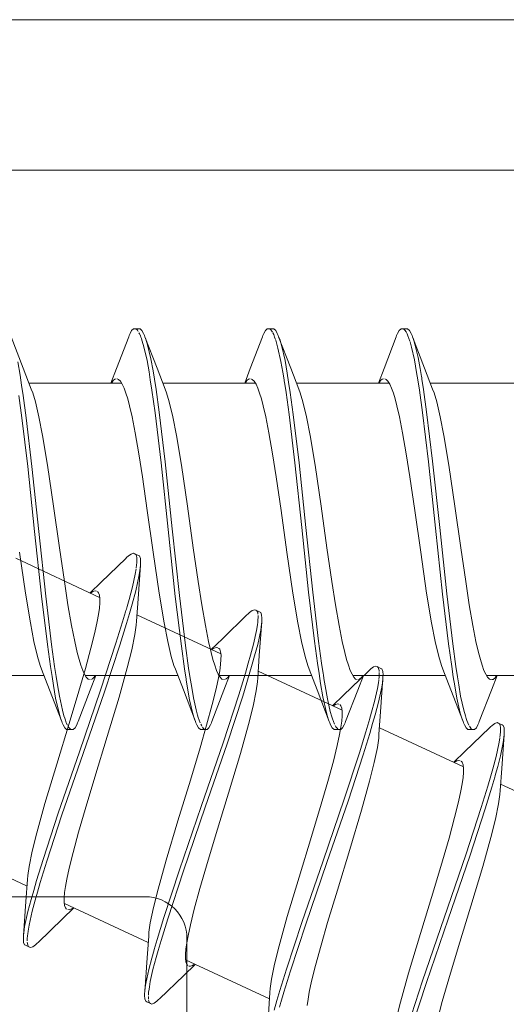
# Model space of a CAD drawing. Header units: millimetres. Extents: x 0 to 10560344, y -63228 to 177747.
# Tile 73 of 125: x 106983.54 to 106989.36, y -41310.84 to -41299.05. Entities that reach past the tile are written whole.
import ezdxf

# ---------------------------------------------------------------- set-up
doc = ezdxf.new("R2010")
doc.units = ezdxf.units.MM
doc.layers.add('008', color=8, linetype='Continuous', lineweight=9)
doc.layers.add('013', color=220, linetype='Continuous', lineweight=13)

msp = doc.modelspace()

# ---------------------------------------------------------------- linework, layer by layer
at = {"layer": '008', "linetype": 'Continuous'}
for p, q in [((106984.878, -41302.773), (106984.859, -41302.808)), ((106984.901, -41302.751), (106984.878, -41302.773)), ((106984.915, -41302.751), (106984.901, -41302.751)), ((106984.965, -41302.751), (106984.915, -41302.751)), ((106984.929, -41302.751), (106984.915, -41302.751)), ((106984.947, -41302.768), (106984.929, -41302.751)), ((106984.958, -41302.785), (106984.947, -41302.768)), ((106984.98, -41302.751), (106984.965, -41302.751)), ((106985.002, -41302.773), (106984.98, -41302.751)), ((106985.021, -41302.808), (106985.002, -41302.773)), ((106986.478, -41302.773), (106986.459, -41302.808)), ((106986.501, -41302.751), (106986.478, -41302.773)), ((106986.515, -41302.751), (106986.501, -41302.751)), ((106986.565, -41302.751), (106986.515, -41302.751)), ((106986.53, -41302.754), (106986.52, -41302.751)), ((106986.543, -41302.764), (106986.53, -41302.754)), ((106986.556, -41302.781), (106986.543, -41302.764)), ((106986.564, -41302.794), (106986.556, -41302.781)), ((106986.58, -41302.751), (106986.565, -41302.751)), ((106986.602, -41302.773), (106986.58, -41302.751)), ((106986.621, -41302.808), (106986.602, -41302.773)), ((106988.078, -41302.773), (106988.059, -41302.808)), ((106988.101, -41302.751), (106988.078, -41302.773)), ((106988.115, -41302.751), (106988.101, -41302.751)), ((106988.165, -41302.751), (106988.115, -41302.751)), ((106988.132, -41302.754), (106988.12, -41302.751)), ((106988.146, -41302.768), (106988.132, -41302.754)), ((106988.161, -41302.788), (106988.146, -41302.768)), ((106988.169, -41302.804), (106988.161, -41302.788)), ((106988.18, -41302.751), (106988.165, -41302.751)), ((106988.202, -41302.773), (106988.18, -41302.751)), ((106988.221, -41302.808), (106988.202, -41302.773)), ((106983.582, -41303.224), (106983.437, -41302.847)), ((106984.843, -41302.847), (106984.697, -41303.229)), ((106984.848, -41302.833), (106984.843, -41302.847)), ((106984.859, -41302.808), (106984.848, -41302.833)), ((106984.972, -41302.811), (106984.966, -41302.799)), ((106984.977, -41302.822), (106984.972, -41302.811)), ((106984.984, -41302.837), (106984.979, -41302.826)), ((106984.989, -41302.852), (106984.984, -41302.837)), ((106984.995, -41302.867), (106984.989, -41302.852)), ((106985.006, -41302.901), (106984.996, -41302.871)), ((106985.025, -41302.968), (106985.006, -41302.901)), ((106985.032, -41302.833), (106985.021, -41302.808)), ((106985.037, -41302.847), (106985.032, -41302.833)), ((106985.182, -41303.224), (106985.037, -41302.847)), ((106985.048, -41302.876), (106985.037, -41302.847)), ((106985.069, -41302.943), (106985.048, -41302.876)), ((106986.443, -41302.847), (106986.297, -41303.229)), ((106986.448, -41302.833), (106986.443, -41302.847)), ((106986.459, -41302.808), (106986.448, -41302.833)), ((106986.578, -41302.821), (106986.568, -41302.802)), ((106986.589, -41302.851), (106986.578, -41302.821)), ((106986.599, -41302.881), (106986.589, -41302.851)), ((106986.611, -41302.919), (106986.602, -41302.889)), ((106986.632, -41302.833), (106986.621, -41302.808)), ((106986.637, -41302.847), (106986.632, -41302.833)), ((106986.782, -41303.224), (106986.637, -41302.847)), ((106986.649, -41302.877), (106986.637, -41302.847)), ((106986.671, -41302.949), (106986.649, -41302.877)), ((106988.043, -41302.847), (106987.897, -41303.229)), ((106988.048, -41302.833), (106988.043, -41302.847)), ((106988.059, -41302.808), (106988.048, -41302.833)), ((106988.173, -41302.814), (106988.169, -41302.804)), ((106988.184, -41302.835), (106988.173, -41302.814)), ((106988.195, -41302.867), (106988.184, -41302.835)), ((106988.205, -41302.899), (106988.195, -41302.867)), ((106988.227, -41302.972), (106988.208, -41302.909)), ((106988.232, -41302.833), (106988.221, -41302.808)), ((106988.237, -41302.847), (106988.232, -41302.833)), ((106988.382, -41303.224), (106988.237, -41302.847)), ((106988.248, -41302.874), (106988.237, -41302.847)), ((106988.267, -41302.937), (106988.248, -41302.874)), ((106985.063, -41303.131), (106985.025, -41302.968)), ((106985.109, -41303.113), (106985.069, -41302.943)), ((106986.629, -41302.984), (106986.611, -41302.919)), ((106986.664, -41303.142), (106986.629, -41302.984)), ((106986.713, -41303.13), (106986.671, -41302.949)), ((106988.261, -41303.123), (106988.227, -41302.972)), ((106988.305, -41303.095), (106988.267, -41302.937)), ((106985.086, -41303.266), (106985.063, -41303.131)), ((106985.134, -41303.254), (106985.109, -41303.113)), ((106986.687, -41303.271), (106986.664, -41303.142)), ((106986.739, -41303.282), (106986.713, -41303.13)), ((106988.287, -41303.276), (106988.261, -41303.123)), ((106988.329, -41303.226), (106988.305, -41303.095)), ((106983.543, -41303.309), (106983.517, -41303.148)), ((106983.678, -41303.473), (106983.582, -41303.224)), ((106984.697, -41303.229), (106984.631, -41303.401)), ((106985.15, -41303.356), (106985.134, -41303.254)), ((106985.278, -41303.473), (106985.182, -41303.224)), ((106986.297, -41303.229), (106986.231, -41303.401)), ((106986.878, -41303.473), (106986.782, -41303.224)), ((106987.897, -41303.229), (106987.831, -41303.401)), ((106988.344, -41303.321), (106988.329, -41303.226)), ((106988.478, -41303.473), (106988.382, -41303.224)), ((106983.561, -41303.427), (106983.543, -41303.309)), ((106984.656, -41303.372), (106984.644, -41303.389)), ((106984.677, -41303.354), (106984.656, -41303.372)), ((106984.692, -41303.351), (106984.677, -41303.354)), ((106984.722, -41303.357), (106984.705, -41303.351)), ((106984.744, -41303.38), (106984.722, -41303.357)), ((106984.766, -41303.414), (106984.744, -41303.38)), ((106985.101, -41303.363), (106985.086, -41303.266)), ((106985.121, -41303.488), (106985.101, -41303.363)), ((106985.17, -41303.48), (106985.15, -41303.356)), ((106986.256, -41303.372), (106986.243, -41303.39)), ((106986.277, -41303.354), (106986.256, -41303.372)), ((106986.292, -41303.351), (106986.277, -41303.354)), ((106986.322, -41303.357), (106986.305, -41303.351)), ((106986.344, -41303.38), (106986.322, -41303.357)), ((106986.366, -41303.414), (106986.344, -41303.38)), ((106986.701, -41303.364), (106986.687, -41303.271)), ((106986.756, -41303.392), (106986.739, -41303.282)), ((106987.856, -41303.372), (106987.844, -41303.389)), ((106987.877, -41303.354), (106987.856, -41303.372)), ((106987.892, -41303.351), (106987.877, -41303.354)), ((106987.922, -41303.357), (106987.905, -41303.351)), ((106987.944, -41303.38), (106987.922, -41303.357)), ((106987.966, -41303.414), (106987.944, -41303.38)), ((106988.301, -41303.363), (106988.287, -41303.276)), ((106988.321, -41303.486), (106988.301, -41303.363)), ((106988.37, -41303.478), (106988.35, -41303.355)), ((106983.58, -41303.551), (106983.561, -41303.427)), ((106983.65, -41303.401), (106984.757, -41303.401)), ((106983.696, -41303.518), (106983.678, -41303.473)), ((106984.644, -41303.389), (106984.637, -41303.4)), ((106984.787, -41303.461), (106984.766, -41303.414)), ((106984.809, -41303.521), (106984.787, -41303.461)), ((106985.159, -41303.758), (106985.121, -41303.488)), ((106985.208, -41303.749), (106985.17, -41303.48)), ((106985.25, -41303.401), (106986.356, -41303.401)), ((106985.296, -41303.518), (106985.278, -41303.473)), ((106986.243, -41303.39), (106986.237, -41303.401)), ((106986.387, -41303.461), (106986.366, -41303.414)), ((106986.409, -41303.521), (106986.387, -41303.461)), ((106986.725, -41303.513), (106986.706, -41303.392)), ((106986.775, -41303.513), (106986.756, -41303.392)), ((106986.85, -41303.401), (106987.957, -41303.401)), ((106986.896, -41303.518), (106986.878, -41303.473)), ((106987.844, -41303.389), (106987.837, -41303.4)), ((106987.987, -41303.461), (106987.966, -41303.414)), ((106988.009, -41303.521), (106987.987, -41303.461)), ((106988.358, -41303.753), (106988.321, -41303.486)), ((106988.407, -41303.745), (106988.37, -41303.478)), ((106988.45, -41303.401), (106989.556, -41303.401)), ((106988.496, -41303.518), (106988.478, -41303.473)), ((106983.566, -41303.818), (106983.53, -41303.551)), ((106983.616, -41303.818), (106983.58, -41303.551)), ((106983.728, -41303.625), (106983.696, -41303.518)), ((106984.831, -41303.592), (106984.809, -41303.521)), ((106984.852, -41303.675), (106984.831, -41303.592)), ((106985.328, -41303.625), (106985.296, -41303.518)), ((106986.431, -41303.592), (106986.409, -41303.521)), ((106986.452, -41303.675), (106986.431, -41303.592)), ((106986.761, -41303.776), (106986.725, -41303.513)), ((106986.811, -41303.776), (106986.775, -41303.513)), ((106986.928, -41303.625), (106986.896, -41303.518)), ((106988.031, -41303.592), (106988.009, -41303.521)), ((106988.052, -41303.675), (106988.031, -41303.592)), ((106988.528, -41303.625), (106988.496, -41303.518)), ((106983.77, -41303.807), (106983.728, -41303.625)), ((106984.883, -41303.807), (106984.852, -41303.675)), ((106985.37, -41303.807), (106985.328, -41303.625)), ((106986.483, -41303.807), (106986.452, -41303.675)), ((106986.97, -41303.807), (106986.928, -41303.625)), ((106988.083, -41303.807), (106988.052, -41303.675)), ((106988.57, -41303.807), (106988.528, -41303.625)), ((106983.636, -41304.402), (106983.566, -41303.818)), ((106983.686, -41304.402), (106983.616, -41303.818)), ((106983.813, -41304.029), (106983.77, -41303.807)), ((106984.92, -41303.996), (106984.883, -41303.807)), ((106985.231, -41304.356), (106985.159, -41303.758)), ((106985.28, -41304.346), (106985.208, -41303.749)), ((106985.413, -41304.029), (106985.37, -41303.807)), ((106986.52, -41303.996), (106986.483, -41303.807)), ((106986.831, -41304.356), (106986.761, -41303.776)), ((106986.881, -41304.356), (106986.811, -41303.776)), ((106987.013, -41304.029), (106986.97, -41303.807)), ((106988.12, -41303.996), (106988.083, -41303.807)), ((106988.43, -41304.344), (106988.358, -41303.753)), ((106988.479, -41304.337), (106988.407, -41303.745)), ((106988.613, -41304.029), (106988.57, -41303.807)), ((106983.873, -41304.385), (106983.813, -41304.029)), ((106984.964, -41304.247), (106984.92, -41303.996)), ((106985.473, -41304.385), (106985.413, -41304.029)), ((106986.564, -41304.247), (106986.52, -41303.996)), ((106987.073, -41304.385), (106987.013, -41304.029)), ((106988.164, -41304.247), (106988.12, -41303.996)), ((106988.673, -41304.385), (106988.613, -41304.029)), ((106985.007, -41304.525), (106984.964, -41304.247)), ((106986.607, -41304.525), (106986.564, -41304.247)), ((106988.207, -41304.525), (106988.164, -41304.247)), ((106983.718, -41305.179), (106983.636, -41304.402)), ((106983.768, -41305.179), (106983.686, -41304.402)), ((106983.945, -41304.874), (106983.873, -41304.385)), ((106985.316, -41305.156), (106985.231, -41304.356)), ((106985.365, -41305.146), (106985.28, -41304.346)), ((106985.545, -41304.874), (106985.473, -41304.385)), ((106986.913, -41305.13), (106986.831, -41304.356)), ((106986.963, -41305.13), (106986.881, -41304.356)), ((106987.145, -41304.874), (106987.073, -41304.385)), ((106988.514, -41305.137), (106988.43, -41304.344)), ((106988.563, -41305.131), (106988.479, -41304.337)), ((106988.745, -41304.874), (106988.673, -41304.385)), ((106985.065, -41304.926), (106985.007, -41304.525)), ((106986.665, -41304.926), (106986.607, -41304.525)), ((106988.265, -41304.926), (106988.207, -41304.525)), ((106984.015, -41305.376), (106983.945, -41304.874)), ((106985.615, -41305.376), (106985.545, -41304.874)), ((106987.215, -41305.376), (106987.145, -41304.874)), ((106988.815, -41305.376), (106988.745, -41304.874)), ((106985.136, -41305.428), (106985.065, -41304.926)), ((106986.736, -41305.428), (106986.665, -41304.926)), ((106988.336, -41305.428), (106988.265, -41304.926)), ((106985.449, -41305.946), (106985.365, -41305.146)), ((106986.995, -41305.907), (106986.913, -41305.13)), ((106987.045, -41305.907), (106986.963, -41305.13)), ((106988.598, -41305.93), (106988.514, -41305.137)), ((106988.647, -41305.927), (106988.563, -41305.131)), ((106983.8, -41305.953), (106983.718, -41305.179)), ((106983.85, -41305.953), (106983.768, -41305.179)), ((106985.4, -41305.956), (106985.316, -41305.156)), ((106984.074, -41305.777), (106984.015, -41305.376)), ((106985.674, -41305.777), (106985.615, -41305.376)), ((106987.274, -41305.777), (106987.215, -41305.376)), ((106988.874, -41305.777), (106988.815, -41305.376)), ((106983.492, -41305.499), (106984.495, -41305.967)), ((106983.607, -41305.917), (106983.536, -41305.428)), ((106984.808, -41305.501), (106984.514, -41305.786)), ((106984.818, -41305.49), (106984.808, -41305.501)), ((106984.839, -41305.472), (106984.818, -41305.49)), ((106984.871, -41305.449), (106984.839, -41305.472)), ((106984.9, -41305.438), (106984.871, -41305.449)), ((106984.914, -41305.445), (106984.9, -41305.438)), ((106984.959, -41305.466), (106984.914, -41305.445)), ((106984.927, -41305.455), (106984.918, -41305.447)), ((106984.935, -41305.472), (106984.927, -41305.455)), ((106984.939, -41305.496), (106984.935, -41305.472)), ((106984.94, -41305.515), (106984.939, -41305.496)), ((106984.972, -41305.472), (106984.959, -41305.466)), ((106984.983, -41305.501), (106984.972, -41305.472)), ((106984.986, -41305.541), (106984.983, -41305.501)), ((106985.207, -41305.917), (106985.136, -41305.428)), ((106986.807, -41305.917), (106986.736, -41305.428)), ((106988.407, -41305.917), (106988.336, -41305.428)), ((106984.933, -41305.615), (106984.937, -41305.582)), ((106984.937, -41305.582), (106984.94, -41305.549)), ((106984.94, -41305.525), (106984.94, -41305.515)), ((106984.94, -41305.549), (106984.94, -41305.525)), ((106984.955, -41305.986), (106984.984, -41305.583)), ((106984.97, -41305.696), (106984.981, -41305.617)), ((106984.981, -41305.617), (106984.984, -41305.583)), ((106984.984, -41305.583), (106984.985, -41305.568)), ((106984.985, -41305.568), (106984.986, -41305.541)), ((106984.889, -41305.842), (106984.922, -41305.69)), ((106984.922, -41305.69), (106984.931, -41305.625)), ((106984.928, -41305.889), (106984.97, -41305.696)), ((106984.117, -41306.055), (106984.074, -41305.777)), ((106984.514, -41305.786), (106984.381, -41305.913)), ((106984.848, -41305.992), (106984.889, -41305.842)), ((106985.717, -41306.055), (106985.674, -41305.777)), ((106987.317, -41306.055), (106987.274, -41305.777)), ((106988.917, -41306.055), (106988.874, -41305.777)), ((106983.667, -41306.273), (106983.607, -41305.917)), ((106983.87, -41306.532), (106983.8, -41305.953)), ((106983.92, -41306.532), (106983.85, -41305.953)), ((106984.397, -41305.909), (106984.387, -41305.916)), ((106984.416, -41305.898), (106984.397, -41305.909)), ((106984.443, -41305.891), (106984.416, -41305.898)), ((106984.457, -41305.894), (106984.443, -41305.891)), ((106984.482, -41305.913), (106984.469, -41305.899)), ((106984.493, -41305.942), (106984.482, -41305.913)), ((106984.498, -41305.983), (106984.493, -41305.942)), ((106984.884, -41306.047), (106984.928, -41305.889)), ((106985.267, -41306.273), (106985.207, -41305.917)), ((106985.473, -41306.553), (106985.4, -41305.956)), ((106985.522, -41306.544), (106985.449, -41305.946)), ((106986.867, -41306.273), (106986.807, -41305.917)), ((106987.065, -41306.49), (106986.995, -41305.907)), ((106987.115, -41306.49), (106987.045, -41305.907)), ((106988.467, -41306.273), (106988.407, -41305.917)), ((106988.669, -41306.525), (106988.598, -41305.93)), ((106988.719, -41306.523), (106988.647, -41305.927)), ((106984.16, -41306.306), (106984.117, -41306.055)), ((106984.492, -41306.097), (106984.497, -41306.034)), ((106984.497, -41306.034), (106984.498, -41305.983)), ((106984.823, -41306.078), (106984.848, -41305.992)), ((106984.851, -41306.161), (106984.884, -41306.047)), ((106984.937, -41306.253), (106984.955, -41305.986)), ((106985.76, -41306.306), (106985.717, -41306.055)), ((106987.36, -41306.306), (106987.317, -41306.055)), ((106988.96, -41306.306), (106988.917, -41306.055)), ((106984.466, -41306.256), (106984.481, -41306.171)), ((106984.481, -41306.171), (106984.492, -41306.097)), ((106984.77, -41306.26), (106984.805, -41306.14)), ((106984.816, -41306.281), (106984.851, -41306.161)), ((106984.942, -41306.175), (106985.945, -41306.643)), ((106986.258, -41306.177), (106985.964, -41306.462)), ((106986.268, -41306.167), (106986.258, -41306.177)), ((106986.289, -41306.148), (106986.268, -41306.167)), ((106986.321, -41306.125), (106986.289, -41306.148)), ((106986.35, -41306.115), (106986.321, -41306.125)), ((106986.364, -41306.121), (106986.35, -41306.115)), ((106986.409, -41306.142), (106986.364, -41306.121)), ((106986.376, -41306.127), (106986.364, -41306.121)), ((106986.386, -41306.15), (106986.376, -41306.127)), ((106986.388, -41306.169), (106986.386, -41306.15)), ((106986.39, -41306.199), (106986.39, -41306.186)), ((106986.39, -41306.212), (106986.39, -41306.199)), ((106986.422, -41306.148), (106986.409, -41306.142)), ((106986.433, -41306.177), (106986.422, -41306.148)), ((106986.436, -41306.217), (106986.433, -41306.177)), ((106983.71, -41306.495), (106983.667, -41306.273)), ((106984.197, -41306.495), (106984.16, -41306.306)), ((106984.438, -41306.388), (106984.466, -41306.256)), ((106984.69, -41306.517), (106984.77, -41306.26)), ((106984.736, -41306.539), (106984.816, -41306.281)), ((106984.918, -41306.411), (106984.934, -41306.301)), ((106984.934, -41306.301), (106984.937, -41306.253)), ((106985.31, -41306.495), (106985.267, -41306.273)), ((106985.797, -41306.495), (106985.76, -41306.306)), ((106986.372, -41306.364), (106986.383, -41306.295)), ((106986.383, -41306.295), (106986.386, -41306.264)), ((106986.387, -41306.26), (106986.388, -41306.243)), ((106986.388, -41306.243), (106986.389, -41306.227)), ((106986.389, -41306.227), (106986.39, -41306.215)), ((106986.405, -41306.662), (106986.434, -41306.259)), ((106986.422, -41306.36), (106986.432, -41306.29)), ((106986.432, -41306.29), (106986.434, -41306.259)), ((106986.434, -41306.259), (106986.435, -41306.244)), ((106986.435, -41306.244), (106986.436, -41306.217)), ((106986.91, -41306.495), (106986.867, -41306.273)), ((106987.397, -41306.495), (106987.36, -41306.306)), ((106988.51, -41306.495), (106988.467, -41306.273)), ((106988.997, -41306.495), (106988.96, -41306.306)), ((106984.392, -41306.575), (106984.438, -41306.388)), ((106984.88, -41306.594), (106984.918, -41306.411)), ((106986.336, -41306.528), (106986.372, -41306.364)), ((106986.387, -41306.53), (106986.422, -41306.36)), ((106983.753, -41306.677), (106983.71, -41306.495)), ((106983.907, -41306.794), (106983.87, -41306.532)), ((106983.957, -41306.794), (106983.92, -41306.532)), ((106984.228, -41306.627), (106984.197, -41306.495)), ((106984.507, -41307.077), (106984.69, -41306.517)), ((106984.552, -41307.098), (106984.736, -41306.539)), ((106985.353, -41306.677), (106985.31, -41306.495)), ((106985.511, -41306.822), (106985.473, -41306.553)), ((106985.559, -41306.814), (106985.522, -41306.544)), ((106985.828, -41306.627), (106985.797, -41306.495)), ((106985.964, -41306.462), (106985.831, -41306.59)), ((106986.3, -41306.66), (106986.336, -41306.528)), ((106986.349, -41306.669), (106986.387, -41306.53)), ((106986.953, -41306.677), (106986.91, -41306.495)), ((106987.101, -41306.757), (106987.065, -41306.49)), ((106987.151, -41306.757), (106987.115, -41306.49)), ((106987.428, -41306.627), (106987.397, -41306.495)), ((106988.553, -41306.677), (106988.51, -41306.495)), ((106988.707, -41306.794), (106988.669, -41306.525)), ((106988.756, -41306.794), (106988.719, -41306.523)), ((106989.028, -41306.627), (106988.997, -41306.495)), ((106983.785, -41306.784), (106983.753, -41306.677)), ((106984.25, -41306.71), (106984.228, -41306.627)), ((106984.325, -41306.821), (106984.392, -41306.575)), ((106984.825, -41306.813), (106984.88, -41306.594)), ((106985.385, -41306.784), (106985.353, -41306.677)), ((106985.85, -41306.71), (106985.828, -41306.627)), ((106985.848, -41306.585), (106985.838, -41306.591)), ((106985.867, -41306.574), (106985.848, -41306.585)), ((106985.893, -41306.567), (106985.867, -41306.574)), ((106985.908, -41306.57), (106985.893, -41306.567)), ((106985.932, -41306.589), (106985.919, -41306.576)), ((106985.943, -41306.618), (106985.932, -41306.589)), ((106985.948, -41306.659), (106985.943, -41306.618)), ((106985.947, -41306.71), (106985.948, -41306.659)), ((106986.273, -41306.754), (106986.3, -41306.66)), ((106986.321, -41306.768), (106986.349, -41306.669)), ((106986.387, -41306.929), (106986.405, -41306.662)), ((106986.985, -41306.784), (106986.953, -41306.677)), ((106987.45, -41306.71), (106987.428, -41306.627)), ((106988.585, -41306.784), (106988.553, -41306.677)), ((106989.05, -41306.71), (106989.028, -41306.627)), ((106983.802, -41306.829), (106983.785, -41306.784)), ((106983.926, -41306.915), (106983.907, -41306.794)), ((106983.976, -41306.915), (106983.957, -41306.794)), ((106984.272, -41306.781), (106984.25, -41306.71)), ((106984.293, -41306.841), (106984.272, -41306.781)), ((106985.402, -41306.829), (106985.385, -41306.784)), ((106985.872, -41306.781), (106985.85, -41306.71)), ((106985.893, -41306.841), (106985.872, -41306.781)), ((106985.932, -41306.847), (106985.942, -41306.773)), ((106985.942, -41306.773), (106985.947, -41306.71)), ((106986.239, -41306.876), (106986.273, -41306.754)), ((106986.286, -41306.889), (106986.321, -41306.768)), ((106987.002, -41306.829), (106986.985, -41306.784)), ((106987.12, -41306.88), (106987.101, -41306.757)), ((106987.17, -41306.88), (106987.151, -41306.757)), ((106987.472, -41306.781), (106987.45, -41306.71)), ((106987.493, -41306.841), (106987.472, -41306.781)), ((106987.771, -41306.801), (106987.739, -41306.825)), ((106987.801, -41306.791), (106987.771, -41306.801)), ((106987.814, -41306.797), (106987.801, -41306.791)), ((106987.859, -41306.818), (106987.814, -41306.797)), ((106987.826, -41306.806), (106987.818, -41306.799)), ((106988.602, -41306.829), (106988.585, -41306.784)), ((106988.726, -41306.919), (106988.707, -41306.794)), ((106988.776, -41306.919), (106988.756, -41306.794)), ((106989.072, -41306.781), (106989.05, -41306.71)), ((106989.093, -41306.841), (106989.072, -41306.781)), ((106982.724, -41306.901), (106983.831, -41306.901)), ((106983.802, -41306.829), (106983.897, -41307.073)), ((106983.943, -41307.024), (106983.926, -41306.915)), ((106983.991, -41307.013), (106983.976, -41306.915)), ((106984.247, -41307.092), (106984.325, -41306.821)), ((106984.315, -41306.888), (106984.293, -41306.841)), ((106984.336, -41306.922), (106984.315, -41306.888)), ((106984.324, -41306.901), (106985.431, -41306.901)), ((106984.382, -41307.078), (106984.45, -41306.901)), ((106984.439, -41306.909), (106984.428, -41306.925)), ((106984.729, -41307.161), (106984.825, -41306.813)), ((106985.402, -41306.829), (106985.497, -41307.073)), ((106985.53, -41306.946), (106985.511, -41306.822)), ((106985.579, -41306.939), (106985.559, -41306.814)), ((106985.915, -41306.888), (106985.893, -41306.841)), ((106985.936, -41306.922), (106985.915, -41306.888)), ((106985.916, -41306.932), (106985.932, -41306.847)), ((106985.924, -41306.901), (106987.031, -41306.901)), ((106985.982, -41307.078), (106986.05, -41306.901)), ((106986.039, -41306.909), (106986.028, -41306.925)), ((106986.159, -41307.136), (106986.239, -41306.876)), ((106986.207, -41307.149), (106986.286, -41306.889)), ((106986.392, -41306.851), (106987.395, -41307.319)), ((106987.002, -41306.829), (106987.097, -41307.073)), ((106987.138, -41306.997), (106987.12, -41306.88)), ((106987.708, -41306.853), (106987.414, -41307.138)), ((106987.515, -41306.888), (106987.493, -41306.841)), ((106987.536, -41306.922), (106987.515, -41306.888)), ((106987.524, -41306.901), (106988.631, -41306.901)), ((106987.582, -41307.078), (106987.65, -41306.901)), ((106987.639, -41306.909), (106987.628, -41306.925)), ((106987.719, -41306.843), (106987.708, -41306.853)), ((106987.739, -41306.825), (106987.719, -41306.843)), ((106987.833, -41306.821), (106987.826, -41306.806)), ((106987.838, -41306.841), (106987.833, -41306.821)), ((106987.835, -41306.95), (106987.839, -41306.919)), ((106987.839, -41306.856), (106987.838, -41306.841)), ((106987.839, -41306.919), (106987.841, -41306.887)), ((106987.841, -41306.887), (106987.84, -41306.865)), ((106987.872, -41306.824), (106987.859, -41306.818)), ((106987.883, -41306.853), (106987.872, -41306.824)), ((106987.886, -41306.893), (106987.883, -41306.853)), ((106987.885, -41306.92), (106987.886, -41306.893)), ((106988.602, -41306.829), (106988.697, -41307.073)), ((106988.743, -41307.027), (106988.726, -41306.919)), ((106988.791, -41307.016), (106988.776, -41306.919)), ((106989.115, -41306.888), (106989.093, -41306.841)), ((106989.136, -41306.922), (106989.115, -41306.888)), ((106989.124, -41306.901), (106990.231, -41306.901)), ((106989.182, -41307.078), (106989.25, -41306.901)), ((106989.239, -41306.909), (106989.225, -41306.93)), ((106983.968, -41307.174), (106983.943, -41307.024)), ((106984.014, -41307.15), (106983.991, -41307.013)), ((106984.358, -41306.945), (106984.336, -41306.922)), ((106984.376, -41306.951), (106984.358, -41306.945)), ((106984.409, -41306.944), (106984.391, -41306.951)), ((106984.428, -41306.925), (106984.409, -41306.944)), ((106985.531, -41306.953), (106985.53, -41306.946)), ((106985.548, -41307.054), (106985.531, -41306.953)), ((106985.593, -41307.022), (106985.579, -41306.939)), ((106985.618, -41307.169), (106985.593, -41307.022)), ((106985.888, -41307.064), (106985.916, -41306.932)), ((106985.958, -41306.945), (106985.936, -41306.922)), ((106985.976, -41306.951), (106985.958, -41306.945)), ((106986.009, -41306.944), (106985.991, -41306.951)), ((106986.028, -41306.925), (106986.009, -41306.944)), ((106986.368, -41307.087), (106986.384, -41306.977)), ((106986.384, -41306.977), (106986.387, -41306.929)), ((106987.164, -41307.157), (106987.138, -41306.997)), ((106987.193, -41307.027), (106987.179, -41306.939)), ((106987.22, -41307.181), (106987.193, -41307.027)), ((106987.558, -41306.945), (106987.536, -41306.922)), ((106987.576, -41306.951), (106987.558, -41306.945)), ((106987.609, -41306.944), (106987.591, -41306.951)), ((106987.628, -41306.925), (106987.609, -41306.944)), ((106987.818, -41307.057), (106987.83, -41306.989)), ((106987.83, -41306.989), (106987.834, -41306.959)), ((106987.855, -41307.339), (106987.884, -41306.936)), ((106987.871, -41307.042), (106987.882, -41306.968)), ((106987.882, -41306.968), (106987.884, -41306.936)), ((106987.884, -41306.936), (106987.885, -41306.92)), ((106988.768, -41307.176), (106988.743, -41307.027)), ((106988.814, -41307.152), (106988.791, -41307.016)), ((106989.158, -41306.945), (106989.136, -41306.922)), ((106989.176, -41306.951), (106989.158, -41306.945)), ((106989.201, -41306.951), (106989.184, -41306.951)), ((106989.225, -41306.93), (106989.201, -41306.951)), ((106983.897, -41307.073), (106984.043, -41307.455)), ((106984.051, -41307.316), (106984.014, -41307.15)), ((106984.131, -41307.479), (106984.247, -41307.092)), ((106984.237, -41307.455), (106984.382, -41307.078)), ((106984.253, -41307.815), (106984.507, -41307.077)), ((106984.298, -41307.836), (106984.552, -41307.098)), ((106985.497, -41307.073), (106985.643, -41307.455)), ((106985.572, -41307.193), (106985.548, -41307.054)), ((106985.837, -41307.455), (106985.982, -41307.078)), ((106985.842, -41307.251), (106985.888, -41307.064)), ((106985.972, -41307.709), (106986.159, -41307.136)), ((106986.02, -41307.72), (106986.207, -41307.149)), ((106986.33, -41307.27), (106986.368, -41307.087)), ((106987.097, -41307.073), (106987.243, -41307.455)), ((106987.414, -41307.138), (106987.281, -41307.266)), ((106987.437, -41307.455), (106987.582, -41307.078)), ((106987.784, -41307.214), (106987.818, -41307.057)), ((106987.833, -41307.224), (106987.871, -41307.042)), ((106988.697, -41307.073), (106988.843, -41307.455)), ((106988.851, -41307.318), (106988.814, -41307.152)), ((106989.037, -41307.455), (106989.182, -41307.078)), ((106984.01, -41307.354), (106983.968, -41307.174)), ((106984.587, -41307.634), (106984.729, -41307.161)), ((106985.612, -41307.36), (106985.572, -41307.193)), ((106985.65, -41307.315), (106985.618, -41307.169)), ((106985.775, -41307.497), (106985.842, -41307.251)), ((106986.275, -41307.49), (106986.33, -41307.27)), ((106987.208, -41307.348), (106987.164, -41307.157)), ((106987.254, -41307.334), (106987.22, -41307.181)), ((106987.297, -41307.261), (106987.287, -41307.268)), ((106987.316, -41307.25), (106987.297, -41307.261)), ((106987.343, -41307.243), (106987.316, -41307.25)), ((106987.358, -41307.246), (106987.343, -41307.243)), ((106987.382, -41307.265), (106987.369, -41307.252)), ((106987.393, -41307.295), (106987.382, -41307.265)), ((106987.749, -41307.341), (106987.784, -41307.214)), ((106987.792, -41307.372), (106987.833, -41307.224)), ((106988.81, -41307.354), (106988.768, -41307.176)), ((106984.032, -41307.425), (106984.01, -41307.354)), ((106984.069, -41307.385), (106984.051, -41307.316)), ((106984.079, -41307.415), (106984.069, -41307.385)), ((106985.632, -41307.427), (106985.612, -41307.36)), ((106985.668, -41307.378), (106985.65, -41307.315)), ((106985.675, -41307.404), (106985.668, -41307.378)), ((106987.231, -41307.423), (106987.208, -41307.348)), ((106987.274, -41307.398), (106987.254, -41307.334)), ((106987.392, -41307.45), (106987.398, -41307.387)), ((106987.398, -41307.335), (106987.393, -41307.295)), ((106987.398, -41307.387), (106987.398, -41307.335)), ((106987.723, -41307.431), (106987.749, -41307.341)), ((106987.761, -41307.479), (106987.792, -41307.372)), ((106987.837, -41307.605), (106987.855, -41307.339)), ((106988.832, -41307.425), (106988.81, -41307.354)), ((106988.87, -41307.386), (106988.851, -41307.318)), ((106988.88, -41307.417), (106988.87, -41307.386)), ((106983.982, -41307.964), (106984.131, -41307.479)), ((106984.043, -41307.455), (106984.032, -41307.425)), ((106984.048, -41307.469), (106984.043, -41307.455)), ((106984.059, -41307.494), (106984.048, -41307.469)), ((106984.078, -41307.529), (106984.059, -41307.494)), ((106984.087, -41307.439), (106984.079, -41307.415)), ((106984.097, -41307.468), (106984.087, -41307.439)), ((106984.111, -41307.496), (106984.097, -41307.468)), ((106984.125, -41307.522), (106984.118, -41307.509)), ((106984.221, -41307.494), (106984.202, -41307.529)), ((106984.232, -41307.469), (106984.221, -41307.494)), ((106984.237, -41307.455), (106984.232, -41307.469)), ((106985.643, -41307.455), (106985.632, -41307.427)), ((106985.648, -41307.469), (106985.643, -41307.455)), ((106985.659, -41307.494), (106985.648, -41307.469)), ((106985.678, -41307.529), (106985.659, -41307.494)), ((106985.686, -41307.438), (106985.675, -41307.404)), ((106985.699, -41307.471), (106985.686, -41307.438)), ((106985.697, -41307.768), (106985.775, -41307.497)), ((106985.712, -41307.499), (106985.706, -41307.487)), ((106985.718, -41307.51), (106985.712, -41307.499)), ((106985.821, -41307.494), (106985.802, -41307.529)), ((106985.832, -41307.469), (106985.821, -41307.494)), ((106985.837, -41307.455), (106985.832, -41307.469)), ((106986.179, -41307.838), (106986.275, -41307.49)), ((106987.243, -41307.455), (106987.231, -41307.423)), ((106987.248, -41307.469), (106987.243, -41307.455)), ((106987.259, -41307.494), (106987.248, -41307.469)), ((106987.278, -41307.529), (106987.259, -41307.494)), ((106987.281, -41307.423), (106987.274, -41307.398)), ((106987.292, -41307.454), (106987.281, -41307.423)), ((106987.305, -41307.485), (106987.292, -41307.454)), ((106987.321, -41307.516), (106987.313, -41307.5)), ((106987.382, -41307.523), (106987.392, -41307.45)), ((106987.421, -41307.494), (106987.402, -41307.529)), ((106987.432, -41307.469), (106987.421, -41307.494)), ((106987.437, -41307.455), (106987.432, -41307.469)), ((106987.681, -41307.576), (106987.716, -41307.458)), ((106987.727, -41307.598), (106987.761, -41307.479)), ((106988.843, -41307.455), (106988.832, -41307.425)), ((106988.848, -41307.469), (106988.843, -41307.455)), ((106988.859, -41307.494), (106988.848, -41307.469)), ((106988.878, -41307.529), (106988.859, -41307.494)), ((106988.887, -41307.44), (106988.88, -41307.417)), ((106988.898, -41307.469), (106988.887, -41307.44)), ((106988.911, -41307.497), (106988.898, -41307.469)), ((106989.021, -41307.494), (106989.002, -41307.529)), ((106989.032, -41307.469), (106989.021, -41307.494)), ((106989.037, -41307.455), (106989.032, -41307.469)), ((106989.189, -41307.501), (106989.169, -41307.519)), ((106989.221, -41307.477), (106989.189, -41307.501)), ((106989.251, -41307.467), (106989.221, -41307.477)), ((106989.264, -41307.473), (106989.251, -41307.467)), ((106989.309, -41307.494), (106989.264, -41307.473)), ((106989.277, -41307.483), (106989.268, -41307.475)), ((106989.285, -41307.501), (106989.277, -41307.483)), ((106989.289, -41307.526), (106989.285, -41307.501)), ((106989.322, -41307.5), (106989.309, -41307.494)), ((106989.333, -41307.529), (106989.322, -41307.5)), ((106984.101, -41307.551), (106984.078, -41307.529)), ((106984.115, -41307.551), (106984.101, -41307.551)), ((106984.115, -41307.551), (106984.165, -41307.551)), ((106984.138, -41307.538), (106984.125, -41307.522)), ((106984.151, -41307.548), (106984.138, -41307.538)), ((106984.161, -41307.551), (106984.151, -41307.548)), ((106984.18, -41307.551), (106984.165, -41307.551)), ((106984.202, -41307.529), (106984.18, -41307.551)), ((106985.701, -41307.551), (106985.678, -41307.529)), ((106985.715, -41307.551), (106985.701, -41307.551)), ((106985.715, -41307.551), (106985.765, -41307.551)), ((106985.734, -41307.535), (106985.725, -41307.521)), ((106985.75, -41307.548), (106985.734, -41307.535)), ((106985.761, -41307.551), (106985.75, -41307.548)), ((106985.78, -41307.551), (106985.765, -41307.551)), ((106985.802, -41307.529), (106985.78, -41307.551)), ((106987.301, -41307.551), (106987.278, -41307.529)), ((106987.315, -41307.551), (106987.301, -41307.551)), ((106987.315, -41307.551), (106987.365, -41307.551)), ((106987.335, -41307.535), (106987.321, -41307.516)), ((106987.349, -41307.548), (106987.335, -41307.535)), ((106987.338, -41307.74), (106987.366, -41307.608)), ((106987.36, -41307.551), (106987.349, -41307.548)), ((106987.38, -41307.551), (106987.365, -41307.551)), ((106987.366, -41307.608), (106987.382, -41307.523)), ((106987.402, -41307.529), (106987.38, -41307.551)), ((106987.603, -41307.83), (106987.681, -41307.576)), ((106987.649, -41307.851), (106987.727, -41307.598)), ((106987.834, -41307.653), (106987.837, -41307.605)), ((106987.842, -41307.528), (106988.846, -41307.995)), ((106989.158, -41307.53), (106988.864, -41307.814)), ((106988.901, -41307.551), (106988.878, -41307.529)), ((106988.915, -41307.551), (106988.901, -41307.551)), ((106988.915, -41307.551), (106988.965, -41307.551)), ((106988.926, -41307.523), (106988.918, -41307.51)), ((106988.941, -41307.542), (106988.926, -41307.523)), ((106988.956, -41307.551), (106988.941, -41307.542)), ((106988.98, -41307.551), (106988.965, -41307.551)), ((106989.002, -41307.529), (106988.98, -41307.551)), ((106989.169, -41307.519), (106989.158, -41307.53)), ((106989.283, -41307.646), (106989.287, -41307.612)), ((106989.287, -41307.612), (106989.29, -41307.579)), ((106989.29, -41307.544), (106989.289, -41307.526)), ((106989.29, -41307.554), (106989.29, -41307.544)), ((106989.29, -41307.579), (106989.29, -41307.554)), ((106989.305, -41308.015), (106989.334, -41307.612)), ((106989.332, -41307.641), (106989.334, -41307.612)), ((106989.336, -41307.569), (106989.333, -41307.529)), ((106989.334, -41307.612), (106989.335, -41307.597)), ((106989.335, -41307.597), (106989.336, -41307.569)), ((106984.438, -41308.119), (106984.587, -41307.634)), ((106985.71, -41308.47), (106985.972, -41307.709)), ((106985.759, -41308.481), (106986.02, -41307.72)), ((106987.292, -41307.927), (106987.338, -41307.74)), ((106987.818, -41307.763), (106987.834, -41307.653)), ((106989.239, -41307.872), (106989.272, -41307.721)), ((106989.272, -41307.721), (106989.281, -41307.655)), ((106989.291, -41307.865), (106989.323, -41307.706)), ((106989.323, -41307.706), (106989.332, -41307.641)), ((106984, -41308.552), (106984.253, -41307.815)), ((106984.045, -41308.573), (106984.298, -41307.836)), ((106985.581, -41308.155), (106985.697, -41307.768)), ((106986.037, -41308.311), (106986.179, -41307.838)), ((106987.422, -41308.385), (106987.603, -41307.83)), ((106987.467, -41308.406), (106987.649, -41307.851)), ((106987.78, -41307.946), (106987.818, -41307.763)), ((106988.864, -41307.814), (106988.731, -41307.942)), ((106983.84, -41308.437), (106983.982, -41307.964)), ((106987.225, -41308.173), (106987.292, -41307.927)), ((106987.725, -41308.166), (106987.78, -41307.946)), ((106988.748, -41307.937), (106988.738, -41307.944)), ((106988.767, -41307.926), (106988.748, -41307.937)), ((106988.793, -41307.919), (106988.767, -41307.926)), ((106988.808, -41307.923), (106988.793, -41307.919)), ((106988.833, -41307.941), (106988.819, -41307.928)), ((106988.843, -41307.971), (106988.833, -41307.941)), ((106988.848, -41308.011), (106988.843, -41307.971)), ((106989.198, -41308.021), (106989.239, -41307.872)), ((106989.257, -41307.994), (106989.291, -41307.865)), ((106988.842, -41308.126), (106988.848, -41308.063)), ((106988.848, -41308.063), (106988.848, -41308.011)), ((106989.174, -41308.106), (106989.198, -41308.021)), ((106989.231, -41308.086), (106989.257, -41307.994)), ((106989.287, -41308.281), (106989.305, -41308.015)), ((106984.322, -41308.507), (106984.438, -41308.119)), ((106985.432, -41308.641), (106985.581, -41308.155)), ((106987.147, -41308.444), (106987.225, -41308.173)), ((106987.629, -41308.514), (106987.725, -41308.166)), ((106988.816, -41308.284), (106988.832, -41308.2)), ((106988.832, -41308.2), (106988.842, -41308.126)), ((106989.139, -41308.226), (106989.174, -41308.106)), ((106989.187, -41308.24), (106989.221, -41308.12)), ((106989.292, -41308.204), (106990.295, -41308.671)), ((106985.888, -41308.796), (106986.037, -41308.311)), ((106988.788, -41308.417), (106988.816, -41308.284)), ((106989.06, -41308.484), (106989.139, -41308.226)), ((106989.108, -41308.498), (106989.187, -41308.24)), ((106989.268, -41308.439), (106989.284, -41308.329)), ((106989.284, -41308.329), (106989.287, -41308.281)), ((106983.744, -41308.785), (106983.84, -41308.437)), ((106987.031, -41308.832), (106987.147, -41308.444)), ((106987.169, -41309.122), (106987.422, -41308.385)), ((106987.214, -41309.143), (106987.467, -41308.406)), ((106988.742, -41308.603), (106988.788, -41308.417)), ((106989.23, -41308.622), (106989.268, -41308.439)), ((106983.819, -41309.105), (106984, -41308.552)), ((106984.244, -41308.778), (106984.322, -41308.507)), ((106985.449, -41309.231), (106985.71, -41308.47)), ((106985.497, -41309.243), (106985.759, -41308.481)), ((106987.487, -41308.987), (106987.629, -41308.514)), ((106988.876, -41309.05), (106989.06, -41308.484)), ((106988.923, -41309.064), (106989.108, -41308.498)), ((106983.864, -41309.127), (106984.045, -41308.573)), ((106985.29, -41309.113), (106985.432, -41308.641)), ((106988.675, -41308.85), (106988.742, -41308.603)), ((106989.175, -41308.842), (106989.23, -41308.622)), ((106983.689, -41309.005), (106983.744, -41308.785)), ((106984.177, -41309.024), (106984.244, -41308.778)), ((106985.772, -41309.183), (106985.888, -41308.796)), ((106986.882, -41309.317), (106987.031, -41308.832)), ((106988.597, -41309.12), (106988.675, -41308.85)), ((106989.079, -41309.19), (106989.175, -41308.842)), ((106982.624, -41308.956), (106983.627, -41309.424)), ((106983.651, -41309.188), (106983.689, -41309.005)), ((106984.131, -41309.211), (106984.177, -41309.024)), ((106987.339, -41309.472), (106987.487, -41308.987)), ((106983.741, -41309.359), (106983.819, -41309.105)), ((106983.786, -41309.38), (106983.864, -41309.127)), ((106985.194, -41309.461), (106985.29, -41309.113)), ((106986.915, -41309.86), (106987.169, -41309.122)), ((106986.96, -41309.881), (106987.214, -41309.143)), ((106988.481, -41309.508), (106988.597, -41309.12)), ((106988.617, -41309.804), (106988.876, -41309.05)), ((106988.664, -41309.82), (106988.923, -41309.064)), ((106983.635, -41309.298), (106983.651, -41309.188)), ((106984.103, -41309.343), (106984.131, -41309.211)), ((106985.262, -41309.802), (106985.449, -41309.231)), ((106985.31, -41309.815), (106985.497, -41309.243)), ((106985.694, -41309.454), (106985.772, -41309.183)), ((106988.937, -41309.663), (106989.079, -41309.19)), ((106983.632, -41309.346), (106983.614, -41309.608)), ((106983.632, -41309.346), (106983.635, -41309.298)), ((106983.707, -41309.477), (106983.741, -41309.359)), ((106983.752, -41309.498), (106983.786, -41309.38)), ((106984.087, -41309.428), (106984.103, -41309.343)), ((106986.74, -41309.79), (106986.882, -41309.317)), ((106983.676, -41309.583), (106983.707, -41309.477)), ((106983.725, -41309.593), (106983.752, -41309.498)), ((106984.071, -41309.565), (106984.077, -41309.502)), ((106984.077, -41309.502), (106984.087, -41309.428)), ((106985.139, -41309.681), (106985.194, -41309.461)), ((106985.627, -41309.7), (106985.694, -41309.454)), ((106987.222, -41309.86), (106987.339, -41309.472)), ((106988.332, -41309.993), (106988.481, -41309.508)), ((106985.04, -41309.551), (106975.54, -41309.551)), ((106983.614, -41309.608), (106983.585, -41310.016)), ((106983.636, -41309.729), (106983.676, -41309.583)), ((106983.688, -41309.726), (106983.725, -41309.593)), ((106984.071, -41309.616), (106984.071, -41309.565)), ((106984.076, -41309.656), (106984.071, -41309.616)), ((106983.598, -41309.91), (106983.636, -41309.729)), ((106983.651, -41309.893), (106983.688, -41309.726)), ((106984.052, -41309.816), (106984.188, -41309.685)), ((106984.074, -41309.632), (106985.077, -41310.1)), ((106984.087, -41309.686), (106984.076, -41309.656)), ((106984.1, -41309.699), (106984.087, -41309.686)), ((106984.133, -41309.708), (106984.114, -41309.706)), ((106984.158, -41309.698), (106984.133, -41309.708)), ((106984.175, -41309.688), (106984.158, -41309.698)), ((106985.101, -41309.864), (106985.139, -41309.681)), ((106985.581, -41309.887), (106985.627, -41309.7)), ((106988.789, -41310.148), (106988.937, -41309.663)), ((106983.761, -41310.098), (106984.052, -41309.816)), ((106985.085, -41309.974), (106985.101, -41309.864)), ((106985.183, -41310.062), (106985.262, -41309.802)), ((106985.23, -41310.076), (106985.31, -41309.815)), ((106986.644, -41310.138), (106986.74, -41309.79)), ((106986.732, -41310.418), (106986.915, -41309.86)), ((106987.144, -41310.13), (106987.222, -41309.86)), ((106988.357, -41310.559), (106988.617, -41309.804)), ((106988.404, -41310.577), (106988.664, -41309.82)), ((106983.585, -41310.016), (106983.587, -41309.983)), ((106983.587, -41309.983), (106983.598, -41309.91)), ((106983.635, -41309.995), (106983.639, -41309.963)), ((106983.639, -41309.963), (106983.651, -41309.893)), ((106985.082, -41310.022), (106985.085, -41309.974)), ((106985.553, -41310.019), (106985.581, -41309.887)), ((106986.777, -41310.439), (106986.96, -41309.881)), ((106983.583, -41310.058), (106983.584, -41310.031)), ((106983.586, -41310.098), (106983.583, -41310.058)), ((106983.584, -41310.031), (106983.585, -41310.016)), ((106983.597, -41310.127), (106983.586, -41310.098)), ((106983.629, -41310.05), (106983.632, -41310.019)), ((106983.629, -41310.081), (106983.629, -41310.05)), ((106983.631, -41310.111), (106983.63, -41310.096)), ((106983.632, -41310.019), (106983.635, -41309.995)), ((106983.761, -41310.098), (106983.75, -41310.108)), ((106985.082, -41310.022), (106985.064, -41310.284)), ((106985.148, -41310.183), (106985.183, -41310.062)), ((106985.196, -41310.197), (106985.23, -41310.076)), ((106985.537, -41310.104), (106985.553, -41310.019)), ((106985.54, -41315.241), (106985.54, -41310.051)), ((106988.19, -41310.466), (106988.332, -41309.993)), ((106983.61, -41310.133), (106983.597, -41310.127)), ((106983.61, -41310.133), (106983.655, -41310.154)), ((106983.636, -41310.131), (106983.631, -41310.111)), ((106983.644, -41310.146), (106983.636, -41310.131)), ((106983.651, -41310.152), (106983.644, -41310.146)), ((106983.668, -41310.16), (106983.655, -41310.154)), ((106983.698, -41310.15), (106983.668, -41310.16)), ((106983.73, -41310.127), (106983.698, -41310.15)), ((106983.75, -41310.108), (106983.73, -41310.127)), ((106985.118, -41310.288), (106985.146, -41310.189)), ((106985.146, -41310.189), (106985.148, -41310.183)), ((106985.172, -41310.278), (106985.196, -41310.197)), ((106985.522, -41310.241), (106985.527, -41310.178)), ((106985.527, -41310.178), (106985.537, -41310.104)), ((106986.589, -41310.357), (106986.644, -41310.138)), ((106987.077, -41310.376), (106987.144, -41310.13)), ((106988.672, -41310.536), (106988.789, -41310.148)), ((106985.064, -41310.284), (106985.035, -41310.692)), ((106985.082, -41310.424), (106985.118, -41310.288)), ((106985.133, -41310.422), (106985.172, -41310.278)), ((106985.521, -41310.292), (106985.522, -41310.241)), ((106985.526, -41310.333), (106985.521, -41310.292)), ((106985.524, -41310.308), (106986.527, -41310.776)), ((106985.537, -41310.362), (106985.526, -41310.333)), ((106985.047, -41310.592), (106985.082, -41310.424)), ((106985.101, -41310.568), (106985.133, -41310.422)), ((106985.502, -41310.493), (106985.638, -41310.361)), ((106985.55, -41310.376), (106985.537, -41310.362)), ((106985.583, -41310.384), (106985.564, -41310.382)), ((106985.608, -41310.374), (106985.583, -41310.384)), ((106985.624, -41310.364), (106985.608, -41310.374)), ((106986.551, -41310.54), (106986.589, -41310.357)), ((106986.652, -41310.675), (106986.732, -41310.418)), ((106986.697, -41310.696), (106986.777, -41310.439)), ((106987.031, -41310.563), (106987.077, -41310.376)), ((106985.09, -41310.632), (106985.101, -41310.568)), ((106985.211, -41310.774), (106985.502, -41310.493)), ((106986.535, -41310.651), (106986.551, -41310.54)), ((106987.003, -41310.696), (106987.031, -41310.563)), ((106988.094, -41310.814), (106988.19, -41310.466)), ((106988.171, -41311.127), (106988.357, -41310.559)), ((106988.594, -41310.806), (106988.672, -41310.536)), ((106985.034, -41310.707), (106985.035, -41310.692)), ((106985.035, -41310.692), (106985.037, -41310.661)), ((106985.037, -41310.661), (106985.047, -41310.592)), ((106985.081, -41310.695), (106985.086, -41310.659)), ((106985.086, -41310.659), (106985.09, -41310.632)), ((106986.532, -41310.699), (106986.535, -41310.651)), ((106986.617, -41310.795), (106986.652, -41310.675)), ((106988.217, -41311.147), (106988.404, -41310.577)), ((106985.033, -41310.734), (106985.034, -41310.707)), ((106985.036, -41310.774), (106985.033, -41310.734)), ((106985.047, -41310.803), (106985.036, -41310.774)), ((106985.06, -41310.809), (106985.047, -41310.803)), ((106985.06, -41310.809), (106985.105, -41310.83)), ((106985.079, -41310.73), (106985.081, -41310.695)), ((106985.079, -41310.761), (106985.079, -41310.748)), ((106985.08, -41310.773), (106985.079, -41310.761)), ((106985.084, -41310.802), (106985.081, -41310.786)), ((106985.093, -41310.822), (106985.084, -41310.802)), ((106985.18, -41310.803), (106985.148, -41310.826)), ((106985.201, -41310.784), (106985.18, -41310.803)), ((106985.211, -41310.774), (106985.201, -41310.784)), ((106986.532, -41310.699), (106986.515, -41310.96)), ((106986.584, -41310.908), (106986.617, -41310.795)), ((106986.662, -41310.816), (106986.697, -41310.696)), ((106986.977, -41310.854), (106986.988, -41310.78)), ((106986.988, -41310.78), (106987.003, -41310.696)), ((106988.527, -41311.052), (106988.594, -41310.806)), ((106985.102, -41310.829), (106985.093, -41310.822)), ((106985.119, -41310.836), (106985.105, -41310.83)), ((106985.148, -41310.826), (106985.119, -41310.836)), ((106988.039, -41311.033), (106988.094, -41310.814))]:
    msp.add_line(p, q, dxfattribs=at)
for centre, radius, start, end in [((106977.102, -41304.89), 9.72, 8.8651, 9.0326), ((106979.727, -41304.734), 8.733, 9.083, 9.3137), ((106974.935, -41303.248), 10.286, 343.6713, 344.0302), ((106997.022, -41305.374), 9.967, 188.6947, 189.0352), ((106978.378, -41304.757), 9.72, 343.8651, 344.0326), ((106980.823, -41305.725), 8.733, 344.083, 344.3137), ((106985.04, -41310.051), 0.5, 0, 90), ((106996.228, -41313.614), 9.967, 163.6947, 164.0352)]:
    msp.add_arc(centre, radius, start, end, dxfattribs=at)
at = {"layer": '013', "linetype": 'Continuous'}
for points in [[(106973.24, -41299.051), (107003.021, -41299.051, 0.267963)], [(107009.74, -41300.851), (106974.74, -41300.851, 0.414062)]]:
    msp.add_lwpolyline(points, format="xyb", dxfattribs=at)

doc.saveas('drawing.dxf')
